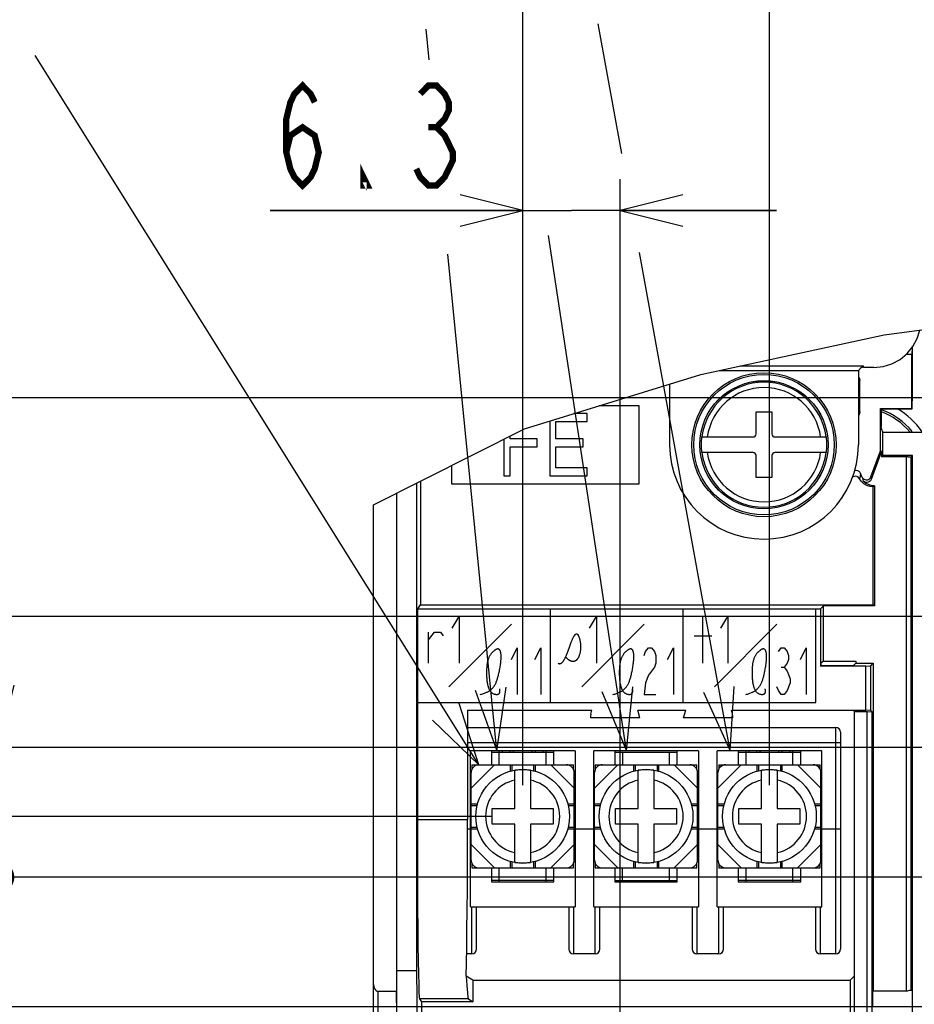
# Model space of a CAD drawing. Extents: x 31 to 410, y 32 to 287.
# Tile 24 of 41: x 232 to 260, y 160 to 191. Entities that reach past the tile are written whole.
import ezdxf

# ---------------------------------------------------------------- set-up
doc = ezdxf.new("R2010")
doc.units = 0
doc.header["$LTSCALE"] = 23.1
doc.layers.get('0').update_dxf_attribs({"linetype": 'CONTINUOUS'})
for name, color, linetype in [('ALL_AXIS', 7, 'CONTINUOUS'), ('ALL_CURVE', 7, 'CONTINUOUS'), ('ALL_DIM', 7, 'CONTINUOUS'), ('ALL_FEATURES', 7, 'CONTINUOUS'), ('ALL_NOTE', 7, 'CONTINUOUS')]:
    doc.layers.add(name, color=color, linetype=linetype)
doc.dimstyles.get("Standard").update_dxf_attribs({"dimtxt": 2.5, "dimasz": 2.5, "dimexe": 1.25, "dimexo": 0.625, "dimtad": 1, "dimcen": 2.5, "dimazin": 3, "dimtfac": 1, "dimtmove": 0, "dimatfit": 3})

# ---------------------------------------------------------------- blocks, each defined once
blk = doc.blocks.new('_OPEN')
at = {"color": 0, "linetype": 'BYBLOCK'}
for p, q in [((0, 0), (-1, 0.25)), ((-1, -0.25), (0, 0)), ((-1, 0), (0, 0))]:
    blk.add_line(p, q, dxfattribs=at)
blk = doc.blocks.new('*D27')
at = {"layer": 'ALL_DIM', "color": 2, "linetype": 'CONTINUOUS'}
for p, q in [((215.007, 179.358), (215.007, 207.014)), ((215.007, 207.014), (215.007, 175.858)), ((275.551, 179.358), (214.007, 179.358)), ((215.007, 167.358), (215.007, 175.858)), ((275.551, 172.358), (214.007, 172.358)), ((215.007, 172.358), (215.007, 167.358))]:
    blk.add_line(p, q, dxfattribs=at)
at = {"layer": 'ALL_DIM', "color": 2, "linetype": 'CONTINUOUS', "xscale": 2, "yscale": 2, "zscale": 2}
for p, rotation in [((215.007, 179.358), 270), ((215.007, 172.358), 90)]:
    blk.add_blockref('_OPEN', p, dxfattribs=dict(at, rotation=rotation))
blk = doc.blocks.new('*D28')
at = {"layer": 'ALL_DIM', "color": 2, "linetype": 'CONTINUOUS'}
for p, q in [((265.232, 172.358), (214.007, 172.358)), ((215.007, 172.358), (215.007, 166.108)), ((215.007, 159.858), (215.007, 166.108)), ((261.696, 159.858), (214.007, 159.858))]:
    blk.add_line(p, q, dxfattribs=at)
at = {"layer": 'ALL_DIM', "color": 2, "linetype": 'CONTINUOUS', "xscale": 2, "yscale": 2, "zscale": 2}
for p, rotation in [((215.007, 172.358), 90), ((215.007, 159.858), 270)]:
    blk.add_blockref('_OPEN', p, dxfattribs=dict(at, rotation=rotation))
blk = doc.blocks.new('*D32')
at = {"layer": 'ALL_DIM', "color": 2, "linetype": 'CONTINUOUS'}
for p, q in [((263.007, 161.499), (263.007, 214.358)), ((265.007, 165.454), (265.007, 214.358)), ((263.007, 213.358), (257.874, 213.358)), ((257.874, 213.358), (264.007, 213.358)), ((270.007, 213.358), (264.007, 213.358)), ((265.007, 213.358), (270.007, 213.358))]:
    blk.add_line(p, q, dxfattribs=at)
at = {"layer": 'ALL_DIM', "color": 2, "linetype": 'CONTINUOUS', "xscale": 2, "yscale": 2, "zscale": 2}
blk.add_blockref('_OPEN', (263.007, 213.358), dxfattribs=at)
at = {"layer": 'ALL_DIM', "color": 2, "linetype": 'CONTINUOUS', "xscale": 2, "yscale": 2, "zscale": 2, "rotation": 180}
blk.add_blockref('_OPEN', (265.007, 213.358), dxfattribs=at)
blk = doc.blocks.new('_DOT')
at = {"color": 0, "linetype": 'BYBLOCK'}
blk.add_line((-0.25, 0), (-1, 0), dxfattribs=at)
at = {"color": 0, "linetype": 'BYBLOCK', "const_width": 0.25}
blk.add_lwpolyline([(-0.125, 0, 1), (0.125, 0, 1)], format="xyb", close=True, dxfattribs=at)
blk = doc.blocks.new('*D35')
at = {"layer": 'ALL_DIM', "color": 2, "linetype": 'CONTINUOUS'}
for p, q in [((263.633, 164.008), (230.007, 164.008)), ((231.007, 164.008), (231.007, 164.258)), ((231.007, 164.258), (231.007, 161.933)), ((231.007, 144.84), (231.007, 161.933)), ((259.229, 159.858), (230.007, 159.858)), ((231.007, 159.858), (231.007, 144.84))]:
    blk.add_line(p, q, dxfattribs=at)
at = {"layer": 'ALL_DIM', "color": 2, "linetype": 'CONTINUOUS', "xscale": 2, "yscale": 2, "zscale": 2}
for name, p, rotation in [('_DOT', (231.007, 164.008), 270), ('_OPEN', (231.007, 159.858), 90)]:
    blk.add_blockref(name, p, dxfattribs=dict(at, rotation=rotation))
blk = doc.blocks.new('*D36')
at = {"layer": 'ALL_DIM', "color": 2, "linetype": 'CONTINUOUS'}
for p, q in [((231.007, 168.158), (231.007, 188.22)), ((231.007, 188.22), (231.007, 166.083)), ((261.657, 168.158), (230.007, 168.158)), ((231.007, 163.758), (231.007, 166.083)), ((261.229, 164.008), (230.007, 164.008)), ((231.007, 164.008), (231.007, 163.758))]:
    blk.add_line(p, q, dxfattribs=at)
at = {"layer": 'ALL_DIM', "color": 2, "linetype": 'CONTINUOUS', "xscale": 2, "yscale": 2, "zscale": 2}
for name, p, rotation in [('_OPEN', (231.007, 168.158), 270), ('_DOT', (231.007, 164.008), 90)]:
    blk.add_blockref(name, p, dxfattribs=dict(at, rotation=rotation))
blk = doc.blocks.new('*D37')
at = {"layer": 'ALL_DIM', "color": 2, "linetype": 'CONTINUOUS'}
for p, q in [((263.007, 171.935), (263.007, 200.358)), ((299.507, 167.808), (299.507, 200.358)), ((281.257, 199.358), (255.152, 199.358)), ((263.007, 199.358), (281.257, 199.358)), ((299.507, 199.358), (281.257, 199.358))]:
    blk.add_line(p, q, dxfattribs=at)
at = {"layer": 'ALL_DIM', "color": 2, "linetype": 'CONTINUOUS', "xscale": 2, "yscale": 2, "zscale": 2, "rotation": 180}
blk.add_blockref('_OPEN', (263.007, 199.358), dxfattribs=at)
at = {"layer": 'ALL_DIM', "color": 2, "linetype": 'CONTINUOUS', "xscale": 2, "yscale": 2, "zscale": 2}
blk.add_blockref('_OPEN', (299.507, 199.358), dxfattribs=at)
blk = doc.blocks.new('*D45')
at = {"layer": 'ALL_DIM', "color": 2, "linetype": 'CONTINUOUS'}
for p, q in [((223.007, 160.008), (223.007, 191.134)), ((246.782, 165.958), (222.007, 165.958)), ((223.007, 165.958), (223.007, 160.008)), ((223.007, 154.058), (223.007, 160.008)), ((249.907, 154.058), (222.007, 154.058))]:
    blk.add_line(p, q, dxfattribs=at)
at = {"layer": 'ALL_DIM', "color": 2, "linetype": 'CONTINUOUS', "xscale": 2, "yscale": 2, "zscale": 2}
for p, rotation in [((223.007, 165.958), 90), ((223.007, 154.058), 270)]:
    blk.add_blockref('_OPEN', p, dxfattribs=dict(at, rotation=rotation))
blk = doc.blocks.new('*D46')
at = {"layer": 'ALL_DIM', "color": 2, "linetype": 'CONTINUOUS'}
for p, q in [((247.782, 166.958), (247.782, 186.358)), ((250.907, 155.058), (250.907, 186.358)), ((247.782, 185.358), (239.694, 185.358)), ((239.694, 185.358), (249.344, 185.358)), ((255.907, 185.358), (249.344, 185.358)), ((250.907, 185.358), (255.907, 185.358))]:
    blk.add_line(p, q, dxfattribs=at)
at = {"layer": 'ALL_DIM', "color": 2, "linetype": 'CONTINUOUS', "xscale": 2, "yscale": 2, "zscale": 2}
blk.add_blockref('_OPEN', (247.782, 185.358), dxfattribs=at)
at = {"layer": 'ALL_DIM', "color": 2, "linetype": 'CONTINUOUS', "xscale": 2, "yscale": 2, "zscale": 2, "rotation": 180}
blk.add_blockref('_OPEN', (250.907, 185.358), dxfattribs=at)
blk = doc.blocks.new('*D47')
at = {"layer": 'ALL_DIM', "color": 2, "linetype": 'CONTINUOUS'}
for p, q in [((247.782, 166.958), (247.782, 193.358)), ((255.682, 166.958), (255.682, 193.358)), ((251.732, 192.358), (215.91, 192.358)), ((247.782, 192.358), (251.732, 192.358)), ((255.682, 192.358), (251.732, 192.358))]:
    blk.add_line(p, q, dxfattribs=at)
at = {"layer": 'ALL_DIM', "color": 2, "linetype": 'CONTINUOUS', "xscale": 2, "yscale": 2, "zscale": 2, "rotation": 180}
blk.add_blockref('_OPEN', (247.782, 192.358), dxfattribs=at)
at = {"layer": 'ALL_DIM', "color": 2, "linetype": 'CONTINUOUS', "xscale": 2, "yscale": 2, "zscale": 2}
blk.add_blockref('_OPEN', (255.682, 192.358), dxfattribs=at)
blk = doc.blocks.new('*D50')
at = {"layer": 'ALL_DIM', "color": 2, "linetype": 'CONTINUOUS'}
for p, q in [((263.007, 169.158), (263.007, 207.358)), ((276.73, 180.783), (276.73, 207.358)), ((269.868, 206.358), (250.648, 206.358)), ((263.007, 206.358), (269.868, 206.358)), ((276.73, 206.358), (269.868, 206.358))]:
    blk.add_line(p, q, dxfattribs=at)
at = {"layer": 'ALL_DIM', "color": 2, "linetype": 'CONTINUOUS', "xscale": 2, "yscale": 2, "zscale": 2, "rotation": 180}
blk.add_blockref('_OPEN', (263.007, 206.358), dxfattribs=at)
at = {"layer": 'ALL_DIM', "color": 2, "linetype": 'CONTINUOUS', "xscale": 2, "yscale": 2, "zscale": 2}
blk.add_blockref('_OPEN', (276.73, 206.358), dxfattribs=at)

msp = doc.modelspace()

# ---------------------------------------------------------------- linework, layer by layer
at = {"color": 7, "linetype": 'CONTINUOUS'}
for p, q in [((259.358, 181.372), (264.964, 182.128)), ((253.483, 180.109), (259.358, 181.372)), ((247.839, 178.371), (253.483, 180.109)), ((243.007, 175.937), (247.839, 178.371)), ((251.531, 169.108), (251.464, 169.358)), ((252.933, 169.108), (253, 169.358)), ((251.531, 169.108), (249.948, 169.108)), ((254.515, 169.108), (252.933, 169.108))]:
    msp.add_line(p, q, dxfattribs=at)
for points in [[(249.965, 169.23), (249.953, 169.169), (249.948, 169.108)], [(254.515, 169.108), (254.51, 169.169), (254.498, 169.23)]]:
    msp.add_lwpolyline(points, dxfattribs=at)
at = {"layer": 'ALL_AXIS', "color": 7, "linetype": 'CONTINUOUS'}
for centre, radius, start, end in [((258.507, 176.858), 2.25, 39.1798, 70.2755), ((258.507, 176.858), 2.5, 34.5316, 59.4702), ((247.782, 167.808), 0.375, 138.066, 147.3969), ((247.782, 167.808), 0.375, 32.6031, 41.934), ((255.682, 167.808), 0.375, 138.066, 147.3969), ((255.682, 167.808), 0.375, 32.6031, 41.934), ((251.732, 164.108), 0.375, 212.6031, 221.934), ((251.732, 164.108), 0.375, 318.066, 327.3969)]:
    msp.add_arc(centre, radius, start, end, dxfattribs=at)
at = {"layer": 'ALL_AXIS', "color": 9, "linetype": 'CONTINUOUS'}
msp.add_arc((258.507, 176.858), 2.186, 40.375, 69.5937, dxfattribs=at)
at = {"layer": 'ALL_CURVE', "color": 2, "linetype": 'CONTINUOUS'}
for p, q in [((248.671, 169.608), (248.671, 172.608)), ((252.921, 169.608), (252.921, 172.608)), ((245.521, 171.983), (245.746, 172.358)), ((245.746, 172.358), (245.746, 170.858)), ((249.921, 171.983), (250.146, 172.358)), ((250.146, 172.358), (250.146, 170.858)), ((253.552, 170.858), (253.552, 172.358)), ((254.121, 171.983), (254.346, 172.358)), ((254.346, 172.358), (254.346, 170.858)), ((244.771, 171.608), (244.959, 171.858)), ((244.771, 170.858), (244.771, 171.858)), ((244.959, 171.858), (245.146, 171.858)), ((245.146, 171.858), (245.24, 171.733)), ((247.421, 172.108), (245.421, 170.108)), ((249.671, 170.108), (251.671, 172.108)), ((253.921, 170.108), (255.921, 172.108)), ((253.271, 171.733), (253.834, 171.733)), ((247.421, 170.983), (247.609, 171.358)), ((247.609, 171.358), (247.609, 169.858)), ((248.171, 170.983), (248.359, 171.358)), ((248.359, 171.358), (248.359, 169.858)), ((251.671, 171.108), (251.718, 171.233)), ((251.718, 171.233), (251.812, 171.358)), ((251.812, 171.358), (251.905, 171.358)), ((251.905, 171.358), (251.999, 171.233)), ((251.999, 171.233), (252.046, 171.108)), ((252.421, 170.983), (252.609, 171.358)), ((252.609, 171.358), (252.609, 169.858)), ((255.968, 171.233), (256.062, 171.358)), ((256.062, 171.358), (256.155, 171.358)), ((256.155, 171.358), (256.249, 171.233)), ((256.249, 171.233), (256.296, 171.108)), ((256.671, 170.983), (256.859, 171.358)), ((256.859, 171.358), (256.859, 169.858)), ((252.046, 171.108), (252.046, 170.858)), ((256.296, 170.983), (256.249, 170.858)), ((256.296, 171.108), (256.296, 170.983)), ((251.999, 170.733), (251.812, 170.483)), ((252.046, 170.858), (251.999, 170.733)), ((256.062, 170.733), (256.155, 170.733)), ((256.249, 170.858), (256.155, 170.733)), ((256.155, 170.733), (256.249, 170.608)), ((256.249, 170.608), (256.343, 170.358)), ((251.812, 170.483), (251.718, 170.233)), ((256.343, 170.358), (256.343, 170.233)), ((251.718, 170.233), (251.671, 169.858)), ((255.968, 169.983), (255.921, 170.108)), ((256.062, 169.858), (255.968, 169.983)), ((256.249, 169.983), (256.155, 169.858)), ((256.343, 170.233), (256.249, 169.983)), ((251.671, 169.858), (252.046, 169.858)), ((256.155, 169.858), (256.062, 169.858))]:
    msp.add_line(p, q, dxfattribs=at)
for points in [[(249.276, 171.375), (249.3, 171.441), (249.312, 171.474), (249.325, 171.506), (249.334, 171.531), (249.344, 171.556), (249.354, 171.58), (249.364, 171.603), (249.374, 171.625), (249.382, 171.643), (249.39, 171.66), (249.398, 171.677), (249.406, 171.692), (249.414, 171.707), (249.422, 171.721), (249.429, 171.732), (249.435, 171.742), (249.442, 171.752), (249.449, 171.761), (249.455, 171.769), (249.462, 171.776), (249.469, 171.782), (249.474, 171.787), (249.48, 171.791), (249.486, 171.794), (249.491, 171.797), (249.497, 171.799), (249.502, 171.799), (249.508, 171.8), (249.513, 171.799), (249.519, 171.797), (249.524, 171.795), (249.529, 171.792), (249.534, 171.788), (249.539, 171.783), (249.544, 171.778), (249.549, 171.772), (249.553, 171.765), (249.558, 171.758), (249.563, 171.75), (249.568, 171.74), (249.574, 171.728), (249.579, 171.716), (249.584, 171.703), (249.589, 171.689), (249.594, 171.674), (249.598, 171.659), (249.603, 171.643), (249.607, 171.624), (249.612, 171.605), (249.616, 171.585), (249.619, 171.564), (249.623, 171.543), (249.626, 171.522), (249.628, 171.5), (249.631, 171.474), (249.632, 171.448), (249.634, 171.422), (249.634, 171.396), (249.635, 171.37), (249.634, 171.344), (249.633, 171.319), (249.631, 171.295), (249.628, 171.271), (249.625, 171.247), (249.622, 171.224), (249.618, 171.201), (249.613, 171.179), (249.607, 171.157), (249.601, 171.136), (249.595, 171.116), (249.588, 171.096)], [(246.421, 169.858), (246.451, 169.866), (246.479, 169.874), (246.506, 169.883), (246.532, 169.892), (246.557, 169.901), (246.581, 169.91), (246.603, 169.919), (246.625, 169.929), (246.646, 169.939), (246.666, 169.949), (246.685, 169.96), (246.703, 169.97), (246.721, 169.982), (246.737, 169.993), (246.756, 170.007), (246.773, 170.021), (246.79, 170.036), (246.806, 170.052), (246.821, 170.068), (246.836, 170.085), (246.852, 170.105), (246.867, 170.126), (246.881, 170.148), (246.895, 170.171), (246.908, 170.195), (246.918, 170.215), (246.928, 170.237), (246.938, 170.259), (246.947, 170.283), (246.956, 170.307), (246.965, 170.332), (246.973, 170.358), (246.981, 170.386), (246.989, 170.414), (246.997, 170.443), (247.005, 170.473), (247.013, 170.505), (247.02, 170.539), (247.028, 170.574), (247.036, 170.611), (247.043, 170.648), (247.05, 170.685), (247.057, 170.723), (247.063, 170.761), (247.068, 170.8), (247.074, 170.838), (247.078, 170.876), (247.081, 170.903), (247.084, 170.929), (247.086, 170.955), (247.088, 170.981), (247.089, 171.007), (247.09, 171.031), (247.09, 171.056), (247.09, 171.079), (247.09, 171.102), (247.089, 171.124), (247.088, 171.145), (247.086, 171.165), (247.083, 171.185), (247.08, 171.203), (247.077, 171.216), (247.074, 171.228), (247.071, 171.239), (247.067, 171.25), (247.063, 171.26), (247.058, 171.27), (247.053, 171.279), (247.048, 171.286), (247.042, 171.294), (247.036, 171.3), (247.03, 171.305), (247.023, 171.31), (247.016, 171.314), (247.008, 171.316), (247, 171.318), (246.991, 171.319), (246.982, 171.319), (246.973, 171.318), (246.962, 171.316)], [(246.962, 171.316), (246.957, 171.314), (246.952, 171.312), (246.941, 171.308), (246.931, 171.303), (246.92, 171.297), (246.908, 171.291), (246.897, 171.284), (246.883, 171.274), (246.869, 171.263), (246.855, 171.252), (246.841, 171.24), (246.823, 171.224), (246.806, 171.206), (246.79, 171.189), (246.775, 171.17), (246.761, 171.152), (246.748, 171.132), (246.735, 171.113), (246.724, 171.092), (246.713, 171.072), (246.703, 171.051), (246.694, 171.03), (246.686, 171.008), (246.678, 170.986), (246.671, 170.964), (246.664, 170.942), (246.658, 170.919), (246.653, 170.896), (246.648, 170.873), (246.644, 170.85), (246.641, 170.826), (246.637, 170.802), (246.635, 170.779), (246.632, 170.755), (246.63, 170.731), (246.629, 170.707), (246.627, 170.683), (246.627, 170.659), (246.626, 170.635), (246.625, 170.611), (246.625, 170.587), (246.625, 170.563), (246.625, 170.54), (246.626, 170.516), (246.626, 170.484), (246.627, 170.452), (246.628, 170.421), (246.63, 170.389), (246.632, 170.358), (246.634, 170.327), (246.638, 170.296), (246.642, 170.265), (246.647, 170.235), (246.652, 170.204), (246.659, 170.174), (246.667, 170.143), (246.675, 170.112), (246.68, 170.097), (246.685, 170.082), (246.69, 170.068), (246.696, 170.053), (246.702, 170.038), (246.709, 170.024), (246.716, 170.01), (246.723, 169.997), (246.731, 169.983), (246.74, 169.97), (246.749, 169.958), (246.759, 169.946), (246.77, 169.935), (246.781, 169.924), (246.793, 169.914), (246.806, 169.905), (246.819, 169.897), (246.831, 169.89), (246.844, 169.884), (246.856, 169.879), (246.87, 169.874), (246.883, 169.87), (246.897, 169.867), (246.91, 169.865), (246.923, 169.863), (246.937, 169.862), (246.95, 169.862), (246.962, 169.862), (246.974, 169.864), (246.986, 169.866)], [(248.921, 170.858), (248.93, 170.854), (248.939, 170.851), (248.947, 170.848), (248.956, 170.847), (248.964, 170.846), (248.972, 170.846), (248.98, 170.847), (248.988, 170.849), (248.996, 170.851), (249.004, 170.855), (249.012, 170.858), (249.02, 170.863), (249.027, 170.868), (249.035, 170.874), (249.042, 170.88), (249.049, 170.887), (249.057, 170.895), (249.065, 170.905), (249.074, 170.915), (249.082, 170.927), (249.091, 170.939), (249.099, 170.952), (249.107, 170.966), (249.115, 170.98), (249.124, 170.995), (249.132, 171.01), (249.139, 171.027), (249.147, 171.043), (249.155, 171.06), (249.163, 171.078), (249.171, 171.096), (249.181, 171.122), (249.192, 171.148), (249.202, 171.175), (249.213, 171.203), (249.223, 171.231), (249.234, 171.259), (249.276, 171.375)], [(250.671, 169.858), (250.701, 169.866), (250.729, 169.874), (250.756, 169.883), (250.782, 169.892), (250.807, 169.901), (250.831, 169.91), (250.853, 169.919), (250.875, 169.929), (250.896, 169.939), (250.916, 169.949), (250.935, 169.96), (250.953, 169.97), (250.971, 169.982), (250.987, 169.993), (251.006, 170.007), (251.023, 170.021), (251.04, 170.036), (251.056, 170.052), (251.071, 170.068), (251.086, 170.085), (251.102, 170.105), (251.117, 170.126), (251.131, 170.148), (251.145, 170.171), (251.158, 170.195), (251.168, 170.215), (251.178, 170.237), (251.188, 170.259), (251.197, 170.283), (251.206, 170.307), (251.215, 170.332), (251.223, 170.358), (251.231, 170.386), (251.239, 170.414), (251.247, 170.443), (251.255, 170.473), (251.263, 170.505), (251.27, 170.539), (251.278, 170.574), (251.286, 170.611), (251.293, 170.648), (251.3, 170.685), (251.307, 170.723), (251.313, 170.761), (251.318, 170.8), (251.324, 170.838), (251.328, 170.876), (251.331, 170.903), (251.334, 170.929), (251.336, 170.955), (251.338, 170.981), (251.339, 171.007), (251.34, 171.031), (251.34, 171.056), (251.34, 171.079), (251.34, 171.102), (251.339, 171.124), (251.338, 171.145), (251.336, 171.165), (251.333, 171.185), (251.33, 171.203), (251.327, 171.216), (251.324, 171.228), (251.321, 171.239), (251.317, 171.25), (251.313, 171.26), (251.308, 171.27), (251.303, 171.279), (251.298, 171.286), (251.292, 171.294), (251.286, 171.3), (251.28, 171.305), (251.273, 171.31), (251.266, 171.314), (251.258, 171.316), (251.25, 171.318), (251.241, 171.319), (251.232, 171.319), (251.223, 171.318), (251.212, 171.316)], [(251.212, 171.316), (251.207, 171.314), (251.202, 171.312), (251.191, 171.308), (251.181, 171.303), (251.17, 171.297), (251.158, 171.291), (251.147, 171.284), (251.133, 171.274), (251.119, 171.263), (251.105, 171.252), (251.091, 171.24), (251.073, 171.224), (251.056, 171.206), (251.04, 171.189), (251.025, 171.17), (251.011, 171.152), (250.998, 171.132), (250.985, 171.113), (250.974, 171.092), (250.963, 171.072), (250.953, 171.051), (250.944, 171.03), (250.936, 171.008), (250.928, 170.986), (250.921, 170.964), (250.914, 170.942), (250.908, 170.919), (250.903, 170.896), (250.898, 170.873), (250.894, 170.85), (250.891, 170.826), (250.887, 170.802), (250.885, 170.779), (250.882, 170.755), (250.88, 170.731), (250.879, 170.707), (250.877, 170.683), (250.877, 170.659), (250.876, 170.635), (250.875, 170.611), (250.875, 170.587), (250.875, 170.563), (250.875, 170.54), (250.876, 170.516), (250.876, 170.484), (250.877, 170.452), (250.878, 170.421), (250.88, 170.389), (250.882, 170.358), (250.884, 170.327), (250.888, 170.296), (250.892, 170.265), (250.897, 170.235), (250.902, 170.204), (250.909, 170.174), (250.917, 170.143), (250.925, 170.112), (250.93, 170.097), (250.935, 170.082), (250.94, 170.068), (250.946, 170.053), (250.952, 170.038), (250.959, 170.024), (250.966, 170.01), (250.973, 169.997), (250.981, 169.983), (250.99, 169.97), (250.999, 169.958), (251.009, 169.946), (251.02, 169.935), (251.031, 169.924), (251.043, 169.914), (251.056, 169.905), (251.069, 169.897), (251.081, 169.89), (251.094, 169.884), (251.106, 169.879), (251.12, 169.874), (251.133, 169.87), (251.147, 169.867), (251.16, 169.865), (251.173, 169.863), (251.187, 169.862), (251.2, 169.862), (251.212, 169.862), (251.224, 169.864), (251.236, 169.866)], [(254.921, 169.858), (254.951, 169.866), (254.979, 169.874), (255.006, 169.883), (255.032, 169.892), (255.057, 169.901), (255.081, 169.91), (255.103, 169.919), (255.125, 169.929), (255.146, 169.939), (255.166, 169.949), (255.185, 169.96), (255.203, 169.97), (255.221, 169.982), (255.237, 169.993), (255.256, 170.007), (255.273, 170.021), (255.29, 170.036), (255.306, 170.052), (255.321, 170.068), (255.336, 170.085), (255.352, 170.105), (255.367, 170.126), (255.381, 170.148), (255.395, 170.171), (255.408, 170.195), (255.418, 170.215), (255.428, 170.237), (255.438, 170.259), (255.447, 170.283), (255.456, 170.307), (255.465, 170.332), (255.473, 170.358), (255.481, 170.386), (255.489, 170.414), (255.497, 170.443), (255.505, 170.473), (255.513, 170.505), (255.52, 170.539), (255.528, 170.574), (255.536, 170.611), (255.543, 170.648), (255.55, 170.685), (255.557, 170.723), (255.563, 170.761), (255.568, 170.8), (255.574, 170.838), (255.578, 170.876), (255.581, 170.903), (255.584, 170.929), (255.586, 170.955), (255.588, 170.981), (255.589, 171.007), (255.59, 171.031), (255.59, 171.056), (255.59, 171.079), (255.59, 171.102), (255.589, 171.124), (255.588, 171.145), (255.586, 171.165), (255.583, 171.185), (255.58, 171.203), (255.577, 171.216), (255.574, 171.228), (255.571, 171.239), (255.567, 171.25), (255.563, 171.26), (255.558, 171.27), (255.553, 171.279), (255.548, 171.286), (255.542, 171.294), (255.536, 171.3), (255.53, 171.305), (255.523, 171.31), (255.516, 171.314), (255.508, 171.316), (255.5, 171.318), (255.491, 171.319), (255.482, 171.319), (255.473, 171.318), (255.462, 171.316)], [(255.462, 171.316), (255.457, 171.314), (255.452, 171.312), (255.441, 171.308), (255.431, 171.303), (255.42, 171.297), (255.408, 171.291), (255.397, 171.284), (255.383, 171.274), (255.369, 171.263), (255.355, 171.252), (255.341, 171.24), (255.323, 171.224), (255.306, 171.206), (255.29, 171.189), (255.275, 171.17), (255.261, 171.152), (255.248, 171.132), (255.235, 171.113), (255.224, 171.092), (255.213, 171.072), (255.203, 171.051), (255.194, 171.03), (255.186, 171.008), (255.178, 170.986), (255.171, 170.964), (255.164, 170.942), (255.158, 170.919), (255.153, 170.896), (255.148, 170.873), (255.144, 170.85), (255.141, 170.826), (255.137, 170.802), (255.135, 170.779), (255.132, 170.755), (255.13, 170.731), (255.129, 170.707), (255.127, 170.683), (255.127, 170.659), (255.126, 170.635), (255.125, 170.611), (255.125, 170.587), (255.125, 170.563), (255.125, 170.54), (255.126, 170.516), (255.126, 170.484), (255.127, 170.452), (255.128, 170.421), (255.13, 170.389), (255.132, 170.358), (255.134, 170.327), (255.138, 170.296), (255.142, 170.265), (255.147, 170.235), (255.152, 170.204), (255.159, 170.174), (255.167, 170.143), (255.175, 170.112), (255.18, 170.097), (255.185, 170.082), (255.19, 170.068), (255.196, 170.053), (255.202, 170.038), (255.209, 170.024), (255.216, 170.01), (255.223, 169.997), (255.231, 169.983), (255.24, 169.97), (255.249, 169.958), (255.259, 169.946), (255.27, 169.935), (255.281, 169.924), (255.293, 169.914), (255.306, 169.905), (255.319, 169.897), (255.331, 169.89), (255.344, 169.884), (255.356, 169.879), (255.37, 169.874), (255.383, 169.87), (255.397, 169.867), (255.41, 169.865), (255.423, 169.863), (255.437, 169.862), (255.45, 169.862), (255.462, 169.862), (255.474, 169.864), (255.486, 169.866)], [(249.588, 171.096), (249.584, 171.086), (249.58, 171.076), (249.576, 171.067), (249.571, 171.057), (249.567, 171.048), (249.562, 171.039), (249.557, 171.031), (249.552, 171.022), (249.547, 171.014), (249.542, 171.006), (249.536, 170.999), (249.531, 170.991), (249.525, 170.984), (249.52, 170.978), (249.514, 170.972), (249.509, 170.966), (249.503, 170.961), (249.497, 170.955), (249.491, 170.951), (249.485, 170.946), (249.479, 170.942), (249.473, 170.938), (249.466, 170.934), (249.46, 170.931), (249.453, 170.927), (249.446, 170.925), (249.44, 170.922), (249.433, 170.92), (249.426, 170.919), (249.419, 170.917), (249.413, 170.916), (249.405, 170.915), (249.398, 170.915), (249.391, 170.915), (249.384, 170.915), (249.377, 170.916), (249.369, 170.916), (249.362, 170.918), (249.354, 170.919), (249.347, 170.921), (249.34, 170.923), (249.333, 170.925), (249.325, 170.928), (249.318, 170.931), (249.311, 170.934), (249.303, 170.938), (249.296, 170.942), (249.289, 170.946), (249.281, 170.95), (249.273, 170.955), (249.266, 170.96), (249.258, 170.966), (249.25, 170.971), (249.243, 170.977), (249.235, 170.984), (249.227, 170.99), (249.219, 170.998), (249.211, 171.005), (249.203, 171.013), (249.195, 171.021), (249.187, 171.029), (249.179, 171.038), (249.171, 171.047), (249.163, 171.056), (249.155, 171.066)], [(246.986, 169.866), (246.989, 169.867), (246.993, 169.869), (246.997, 169.87), (247, 169.871), (247.003, 169.873), (247.006, 169.874), (247.009, 169.876), (247.013, 169.877), (247.015, 169.879), (247.018, 169.881), (247.021, 169.883), (247.024, 169.885), (247.026, 169.888), (247.029, 169.89), (247.031, 169.892), (247.033, 169.895), (247.035, 169.897), (247.037, 169.9), (247.039, 169.902), (247.04, 169.905), (247.042, 169.908), (247.044, 169.911), (247.045, 169.914), (247.046, 169.918), (247.048, 169.921), (247.049, 169.924), (247.05, 169.928), (247.051, 169.931), (247.052, 169.935), (247.052, 169.938), (247.053, 169.942), (247.054, 169.946), (247.054, 169.95), (247.055, 169.954), (247.055, 169.958), (247.055, 169.962), (247.055, 169.966), (247.055, 169.971), (247.055, 169.975), (247.055, 169.98), (247.055, 169.984), (247.055, 169.989), (247.054, 169.993), (247.054, 169.998), (247.053, 170.003), (247.053, 170.008), (247.052, 170.013), (247.051, 170.018), (247.05, 170.024), (247.049, 170.029), (247.048, 170.034), (247.047, 170.04), (247.046, 170.046)], [(251.236, 169.866), (251.239, 169.867), (251.243, 169.869), (251.247, 169.87), (251.25, 169.871), (251.253, 169.873), (251.256, 169.874), (251.259, 169.876), (251.263, 169.877), (251.265, 169.879), (251.268, 169.881), (251.271, 169.883), (251.274, 169.885), (251.276, 169.888), (251.279, 169.89), (251.281, 169.892), (251.283, 169.895), (251.285, 169.897), (251.287, 169.9), (251.289, 169.902), (251.29, 169.905), (251.292, 169.908), (251.294, 169.911), (251.295, 169.914), (251.296, 169.918), (251.298, 169.921), (251.299, 169.924), (251.3, 169.928), (251.301, 169.931), (251.302, 169.935), (251.302, 169.938), (251.303, 169.942), (251.304, 169.946), (251.304, 169.95), (251.305, 169.954), (251.305, 169.958), (251.305, 169.962), (251.305, 169.966), (251.305, 169.971), (251.305, 169.975), (251.305, 169.98), (251.305, 169.984), (251.305, 169.989), (251.304, 169.993), (251.304, 169.998), (251.303, 170.003), (251.303, 170.008), (251.302, 170.013), (251.301, 170.018), (251.3, 170.024), (251.299, 170.029), (251.298, 170.034), (251.297, 170.04), (251.296, 170.046)], [(255.486, 169.866), (255.489, 169.867), (255.493, 169.869), (255.497, 169.87), (255.5, 169.871), (255.503, 169.873), (255.506, 169.874), (255.509, 169.876), (255.513, 169.877), (255.515, 169.879), (255.518, 169.881), (255.521, 169.883), (255.524, 169.885), (255.526, 169.888), (255.529, 169.89), (255.531, 169.892), (255.533, 169.895), (255.535, 169.897), (255.537, 169.9), (255.539, 169.902), (255.54, 169.905), (255.542, 169.908), (255.544, 169.911), (255.545, 169.914), (255.546, 169.918), (255.548, 169.921), (255.549, 169.924), (255.55, 169.928), (255.551, 169.931), (255.552, 169.935), (255.552, 169.938), (255.553, 169.942), (255.554, 169.946), (255.554, 169.95), (255.555, 169.954), (255.555, 169.958), (255.555, 169.962), (255.555, 169.966), (255.555, 169.971), (255.555, 169.975), (255.555, 169.98), (255.555, 169.984), (255.555, 169.989), (255.554, 169.993), (255.554, 169.998), (255.553, 170.003), (255.553, 170.008), (255.552, 170.013), (255.551, 170.018), (255.55, 170.024), (255.549, 170.029), (255.548, 170.034), (255.547, 170.04), (255.546, 170.046)]]:
    msp.add_lwpolyline(points, dxfattribs=at)
at = {"layer": 'ALL_DIM', "color": 2, "linetype": 'CONTINUOUS', "const_width": 0.2}
for points in [[(240.214, 187.224), (240.344, 187.758), (240.734, 188.024), (241.124, 187.758), (241.254, 187.224), (241.124, 186.691), (240.994, 186.424), (240.734, 186.158), (240.474, 186.424), (240.344, 186.691), (240.214, 187.224), (240.214, 188.291), (240.344, 188.824), (240.474, 189.091), (240.734, 189.358), (240.994, 189.091), (241.124, 188.824)], [(244.504, 189.091), (244.764, 189.358), (245.024, 189.358), (245.284, 189.091), (245.414, 188.824), (245.414, 188.558), (245.284, 188.291), (245.024, 188.024), (245.284, 187.758), (245.414, 187.491), (245.544, 187.224), (245.544, 186.958), (245.414, 186.691), (245.284, 186.424), (245.024, 186.158), (244.764, 186.158), (244.504, 186.424), (244.374, 186.691)], [(244.764, 188.024), (245.024, 188.024)], [(242.814, 186.158), (242.684, 186.158), (242.684, 186.424), (242.814, 186.158)]]:
    msp.add_lwpolyline(points, dxfattribs=at)
at = {"layer": 'ALL_FEATURES', "color": 7, "linetype": 'CONTINUOUS'}
for p, q in [((260.068, 180.758), (260.239, 180.758)), ((260.246, 180.958), (260.239, 180.758)), ((260.239, 179.016), (260.239, 180.758)), ((260.257, 179.508), (260.257, 180.968)), ((254.74, 180.379), (258.689, 180.379)), ((258.623, 180.33), (258.668, 180.358)), ((258.689, 180.379), (258.668, 180.358)), ((258.689, 180.336), (258.668, 180.358)), ((258.689, 180.336), (258.689, 180.379)), ((254.07, 180.235), (258.528, 180.235)), ((258.623, 180.33), (258.528, 180.235)), ((258.528, 180.235), (258.528, 177.858)), ((259.029, 180.336), (258.689, 180.336)), ((252.485, 179.802), (252.485, 177.858)), ((258.576, 178.902), (258.576, 179.928)), ((260.248, 179.008), (260.257, 179.508)), ((251.507, 179.108), (250.23, 179.108)), ((251.507, 176.608), (251.507, 179.108)), ((249.848, 178.858), (249.418, 178.858)), ((249.848, 178.602), (249.848, 178.858)), ((255.257, 178.208), (255.257, 178.908)), ((255.257, 178.908), (255.757, 178.908)), ((255.757, 178.908), (255.757, 178.208)), ((259.239, 177.66), (259.239, 179.016)), ((259.239, 179.016), (259.248, 179.008)), ((259.239, 179.016), (260.239, 179.016)), ((259.248, 178.441), (259.248, 179.008)), ((259.248, 179.008), (260.248, 179.008)), ((259.265, 178.441), (259.265, 179.008)), ((260.239, 179.016), (260.248, 179.008)), ((248.648, 178.621), (248.648, 176.858)), ((248.848, 178.049), (248.848, 178.602)), ((248.848, 178.602), (249.848, 178.602)), ((259.248, 178.441), (259.265, 178.441)), ((259.309, 178.258), (259.25, 178.436)), ((259.257, 178.415), (259.264, 178.436)), ((259.309, 177.508), (259.309, 178.258)), ((259.309, 178.258), (261.007, 178.258)), ((247.182, 178.04), (247.182, 176.858)), ((247.382, 178.049), (247.382, 178.141)), ((248.248, 178.049), (247.382, 178.049)), ((248.248, 177.794), (248.248, 178.049)), ((249.715, 178.049), (248.848, 178.049)), ((249.715, 177.794), (249.715, 178.049)), ((253.508, 178.108), (255.157, 178.108)), ((255.857, 178.108), (257.505, 178.108)), ((247.382, 176.858), (247.382, 177.794)), ((247.382, 177.794), (248.248, 177.794)), ((248.848, 177.113), (248.848, 177.794)), ((248.848, 177.794), (249.715, 177.794)), ((255.157, 177.608), (253.508, 177.608)), ((257.505, 177.608), (255.857, 177.608)), ((258.927, 176.828), (259.239, 177.66)), ((259.274, 177.654), (258.933, 176.744)), ((259.274, 177.654), (259.239, 177.66)), ((259.274, 177.654), (259.274, 177.473)), ((255.257, 176.808), (255.257, 177.508)), ((255.757, 177.508), (255.757, 176.808)), ((259.309, 177.508), (259.274, 177.473)), ((260.12, 177.473), (259.274, 177.473)), ((260.257, 177.508), (259.309, 177.508)), ((260.257, 177.508), (260.224, 177.475)), ((260.257, 157.305), (260.257, 177.508)), ((245.507, 177.196), (245.507, 176.608)), ((249.848, 177.113), (248.848, 177.113)), ((249.848, 176.858), (249.848, 177.113)), ((244.396, 161.022), (244.396, 176.637)), ((244.507, 176.692), (244.507, 172.73)), ((245.507, 176.608), (251.507, 176.608)), ((247.182, 176.858), (247.382, 176.858)), ((248.648, 176.858), (249.848, 176.858)), ((255.757, 176.808), (255.257, 176.808)), ((243.744, 176.308), (243.744, 160.358)), ((243.757, 134.858), (243.757, 176.314)), ((259.042, 176.543), (259.007, 176.508)), ((259.007, 172.73), (259.007, 176.508)), ((259.042, 176.543), (259.042, 172.695)), ((243.007, 134.858), (243.007, 175.937)), ((244.421, 172.608), (244.507, 172.73)), ((244.421, 165.858), (244.421, 172.608)), ((244.421, 172.608), (257.319, 172.608)), ((244.507, 172.73), (259.007, 172.73)), ((257.171, 169.608), (257.171, 172.608)), ((257.319, 172.608), (257.407, 172.695)), ((257.319, 172.608), (257.319, 170.77)), ((257.407, 170.932), (257.407, 172.695)), ((259.042, 172.695), (257.407, 172.695)), ((259.042, 172.695), (259.007, 172.73)), ((257.407, 170.932), (257.332, 170.858)), ((257.407, 170.932), (258.45, 170.932)), ((258.45, 170.932), (258.45, 170.858)), ((257.319, 170.77), (257.332, 170.783)), ((258.769, 170.77), (257.319, 170.77)), ((257.332, 170.858), (257.332, 170.783)), ((257.332, 170.783), (258.376, 170.783)), ((258.45, 170.858), (258.376, 170.783)), ((258.45, 170.858), (259.007, 170.858)), ((258.769, 170.77), (258.928, 170.779)), ((258.769, 169.358), (258.769, 170.77)), ((258.928, 170.779), (259.007, 170.858)), ((258.928, 169.349), (258.928, 170.779)), ((259.007, 170.858), (259.007, 160.375)), ((244.421, 169.608), (257.171, 169.608)), ((246.02, 169.358), (246.02, 165.858)), ((246.02, 169.358), (250, 169.358)), ((249.965, 169.23), (250, 169.358)), ((251.464, 169.358), (253, 169.358)), ((254.498, 169.23), (254.464, 169.358)), ((254.464, 169.358), (258.769, 169.358)), ((258.363, 169.358), (258.407, 169.314)), ((258.407, 157.713), (258.407, 169.314)), ((258.407, 169.314), (258.813, 169.314)), ((258.928, 169.349), (258.769, 169.358)), ((258.813, 157.713), (258.813, 169.314)), ((258.813, 169.314), (258.972, 169.305)), ((258.928, 169.349), (258.972, 169.305)), ((258.972, 156.847), (258.972, 169.305)), ((246.02, 168.808), (257.807, 168.808)), ((257.957, 168.658), (257.957, 161.708)), ((246.107, 163.058), (246.107, 168.058)), ((249.457, 168.058), (246.107, 168.058)), ((246.782, 168.058), (246.782, 167.608)), ((247.032, 167.608), (247.032, 168.058)), ((247.132, 168.008), (247.132, 168.058)), ((247.382, 168.008), (247.382, 168.058)), ((248.182, 168.058), (248.182, 168.008)), ((248.432, 168.058), (248.432, 168.008)), ((248.532, 167.608), (248.532, 168.058)), ((248.782, 167.608), (248.782, 168.058)), ((249.457, 168.058), (249.457, 163.058)), ((250.057, 163.058), (250.057, 168.058)), ((253.407, 168.058), (250.057, 168.058)), ((250.732, 168.058), (250.732, 167.608)), ((252.732, 167.608), (252.732, 168.058)), ((253.407, 168.058), (253.407, 163.058)), ((254.007, 163.058), (254.007, 168.058)), ((257.357, 168.058), (254.007, 168.058)), ((254.682, 168.058), (254.682, 167.608)), ((254.932, 167.608), (254.932, 168.058)), ((255.032, 168.008), (255.032, 168.058)), ((255.282, 168.008), (255.282, 168.058)), ((256.082, 168.058), (256.082, 168.008)), ((256.332, 168.058), (256.332, 168.008)), ((256.432, 167.608), (256.432, 168.058)), ((256.682, 167.608), (256.682, 168.058)), ((257.357, 163.058), (257.357, 168.058)), ((246.782, 168.008), (248.782, 168.008)), ((250.732, 168.008), (252.732, 168.008)), ((250.982, 168.008), (250.982, 167.608)), ((252.482, 167.608), (252.482, 168.008)), ((254.682, 168.008), (256.682, 168.008)), ((246.132, 166.861), (246.878, 167.608)), ((246.157, 167.608), (246.157, 167.466)), ((246.157, 167.608), (249.407, 167.608)), ((247.382, 167.608), (247.382, 167.401)), ((247.432, 167.608), (247.432, 167.412)), ((247.532, 166.208), (247.532, 167.432)), ((248.032, 167.432), (248.032, 166.208)), ((248.132, 167.608), (248.132, 167.412)), ((248.182, 167.608), (248.182, 167.401)), ((249.432, 166.861), (248.685, 167.608)), ((249.407, 167.466), (249.407, 167.608)), ((250.082, 166.861), (250.828, 167.608)), ((250.107, 167.608), (250.107, 167.466)), ((250.107, 167.608), (253.357, 167.608)), ((251.332, 167.608), (251.332, 167.401)), ((251.382, 167.608), (251.382, 167.412)), ((251.482, 166.208), (251.482, 167.432)), ((251.982, 167.432), (251.982, 166.208)), ((252.082, 167.608), (252.082, 167.412)), ((252.132, 167.608), (252.132, 167.401)), ((253.382, 166.861), (252.635, 167.608)), ((253.357, 167.466), (253.357, 167.608)), ((254.032, 166.861), (254.778, 167.608)), ((254.057, 167.608), (254.057, 167.466)), ((254.057, 167.608), (257.307, 167.608)), ((255.282, 167.608), (255.282, 167.401)), ((255.332, 167.608), (255.332, 167.412)), ((255.432, 166.208), (255.432, 167.432)), ((255.932, 167.432), (255.932, 166.208)), ((256.032, 167.608), (256.032, 167.412)), ((256.082, 167.608), (256.082, 167.401)), ((257.332, 166.861), (256.585, 167.608)), ((257.307, 167.466), (257.307, 167.608)), ((246.132, 164.558), (246.132, 167.358)), ((249.432, 164.558), (249.432, 167.358)), ((250.082, 164.558), (250.082, 167.358)), ((253.382, 164.558), (253.382, 167.358)), ((254.032, 164.558), (254.032, 167.358)), ((257.332, 164.558), (257.332, 167.358)), ((246.132, 166.358), (246.34, 166.358)), ((246.132, 166.308), (246.324, 166.308)), ((246.807, 165.708), (246.807, 166.208)), ((246.807, 166.208), (247.532, 166.208)), ((248.032, 166.208), (248.757, 166.208)), ((248.757, 166.208), (248.757, 165.708)), ((249.224, 166.358), (249.432, 166.358)), ((249.239, 166.308), (249.432, 166.308)), ((250.082, 166.358), (250.29, 166.358)), ((250.082, 166.308), (250.274, 166.308)), ((250.757, 165.708), (250.757, 166.208)), ((250.757, 166.208), (251.482, 166.208)), ((251.982, 166.208), (252.707, 166.208)), ((252.707, 166.208), (252.707, 165.708)), ((253.174, 166.358), (253.382, 166.358)), ((253.189, 166.308), (253.382, 166.308)), ((254.032, 166.358), (254.24, 166.358)), ((254.032, 166.308), (254.224, 166.308)), ((254.707, 165.708), (254.707, 166.208)), ((254.707, 166.208), (255.432, 166.208)), ((255.932, 166.208), (256.657, 166.208)), ((256.657, 166.208), (256.657, 165.708)), ((257.124, 166.358), (257.332, 166.358)), ((257.139, 166.308), (257.332, 166.308)), ((246.132, 165.608), (246.324, 165.608)), ((246.132, 165.558), (246.34, 165.558)), ((247.532, 165.708), (246.807, 165.708)), ((247.532, 164.483), (247.532, 165.708)), ((248.032, 165.708), (248.032, 164.483)), ((248.757, 165.708), (248.032, 165.708)), ((249.224, 165.558), (249.432, 165.558)), ((249.239, 165.608), (249.432, 165.608)), ((250.082, 165.608), (250.274, 165.608)), ((250.082, 165.558), (250.29, 165.558)), ((251.482, 165.708), (250.757, 165.708)), ((251.482, 164.483), (251.482, 165.708)), ((251.982, 165.708), (251.982, 164.483)), ((252.707, 165.708), (251.982, 165.708)), ((253.174, 165.558), (253.382, 165.558)), ((253.189, 165.608), (253.382, 165.608)), ((254.032, 165.608), (254.224, 165.608)), ((254.032, 165.558), (254.24, 165.558)), ((255.432, 165.708), (254.707, 165.708)), ((255.432, 164.483), (255.432, 165.708)), ((255.932, 165.708), (255.932, 164.483)), ((256.657, 165.708), (255.932, 165.708)), ((257.124, 165.558), (257.332, 165.558)), ((257.139, 165.608), (257.332, 165.608)), ((246.132, 165.054), (246.878, 164.308)), ((249.432, 165.054), (248.685, 164.308)), ((250.082, 165.054), (250.828, 164.308)), ((253.382, 165.054), (252.635, 164.308)), ((254.032, 165.054), (254.778, 164.308)), ((257.332, 165.054), (256.585, 164.308)), ((246.157, 164.449), (246.157, 164.308)), ((246.157, 164.308), (249.407, 164.308)), ((246.782, 164.308), (246.782, 163.858)), ((247.032, 163.858), (247.032, 164.308)), ((247.382, 164.515), (247.382, 164.308)), ((247.432, 164.503), (247.432, 164.308)), ((248.132, 164.503), (248.132, 164.308)), ((248.182, 164.515), (248.182, 164.308)), ((248.532, 163.858), (248.532, 164.308)), ((248.782, 163.858), (248.782, 164.308)), ((249.407, 164.308), (249.407, 164.449)), ((250.107, 164.449), (250.107, 164.308)), ((250.107, 164.308), (253.357, 164.308)), ((250.732, 164.308), (250.732, 163.858)), ((250.982, 163.858), (250.982, 164.308)), ((251.332, 164.515), (251.332, 164.308)), ((251.382, 164.503), (251.382, 164.308)), ((252.082, 164.503), (252.082, 164.308)), ((252.132, 164.515), (252.132, 164.308)), ((252.482, 163.858), (252.482, 164.308)), ((252.732, 163.858), (252.732, 164.308)), ((253.357, 164.308), (253.357, 164.449)), ((254.057, 164.449), (254.057, 164.308)), ((254.057, 164.308), (257.307, 164.308)), ((254.682, 164.308), (254.682, 163.858)), ((254.932, 163.858), (254.932, 164.308)), ((255.282, 164.515), (255.282, 164.308)), ((255.332, 164.503), (255.332, 164.308)), ((256.032, 164.503), (256.032, 164.308)), ((256.082, 164.515), (256.082, 164.308)), ((256.432, 163.858), (256.432, 164.308)), ((256.682, 163.858), (256.682, 164.308)), ((257.307, 164.308), (257.307, 164.449)), ((248.782, 163.908), (246.782, 163.908)), ((246.782, 163.858), (248.782, 163.858)), ((250.732, 163.908), (252.732, 163.908)), ((250.732, 163.858), (252.732, 163.858)), ((251.082, 163.858), (251.082, 163.908)), ((251.332, 163.858), (251.332, 163.908)), ((252.132, 163.908), (252.132, 163.858)), ((252.382, 163.908), (252.382, 163.858)), ((256.682, 163.908), (254.682, 163.908)), ((254.682, 163.858), (256.682, 163.858)), ((246.107, 163.058), (249.457, 163.058)), ((246.307, 161.708), (246.307, 163.058)), ((249.257, 163.058), (249.257, 161.708)), ((250.057, 163.058), (253.407, 163.058)), ((250.257, 161.708), (250.257, 163.058)), ((253.207, 163.058), (253.207, 161.708)), ((254.007, 163.058), (257.357, 163.058)), ((254.207, 161.708), (254.207, 163.058)), ((257.157, 163.058), (257.157, 161.708)), ((246.157, 161.558), (245.986, 161.558)), ((250.107, 161.558), (249.407, 161.558)), ((254.057, 161.558), (253.357, 161.558)), ((257.807, 161.558), (257.307, 161.558)), ((243.757, 161.022), (244.396, 161.022)), ((244.527, 150.272), (244.396, 161.022)), ((245.977, 160.844), (245.968, 160.844)), ((246.181, 160.708), (245.977, 160.844)), ((258.407, 160.852), (258.263, 160.708)), ((246.181, 160.708), (246.181, 160.02)), ((246.181, 160.708), (258.263, 160.708)), ((258.263, 160.708), (258.263, 157.212)), ((243.157, 160.358), (243.744, 160.358)), ((243.757, 159.608), (243.744, 160.358)), ((259.007, 160.375), (258.989, 160.358)), ((258.989, 159.858), (258.989, 160.358)), ((259.007, 160.375), (260.12, 160.375)), ((260.257, 160.41), (260.224, 160.378)), ((244.552, 160.02), (244.49, 160.109)), ((244.552, 152.042), (244.552, 160.02)), ((246.181, 160.02), (244.552, 160.02)), ((246.048, 160.109), (246.181, 160.02))]:
    msp.add_line(p, q, dxfattribs=at)
at = {"layer": 'ALL_FEATURES', "color": 9, "linetype": 'CONTINUOUS'}
for p, q in [((258.528, 179.88), (258.576, 179.928)), ((253.455, 177.858), (253.454, 177.858)), ((257.558, 177.858), (257.559, 177.858)), ((260.074, 160.375), (260.074, 177.473)), ((260.224, 160.378), (260.224, 177.475)), ((258.597, 176.935), (258.584, 176.863)), ((257.807, 161.558), (257.807, 168.808)), ((257.957, 168.308), (246.02, 168.308)), ((244.421, 165.858), (246.02, 165.858)), ((246.019, 165.558), (246.107, 165.558)), ((249.457, 165.558), (250.057, 165.558)), ((253.407, 165.558), (254.007, 165.558)), ((257.357, 165.558), (257.957, 165.558)), ((246.157, 161.558), (246.157, 163.058)), ((249.407, 163.058), (249.407, 161.558)), ((250.107, 161.558), (250.107, 163.058)), ((253.357, 163.058), (253.357, 161.558)), ((254.057, 161.558), (254.057, 163.058)), ((257.307, 163.058), (257.307, 161.558)), ((243.157, 158.022), (243.157, 160.358)), ((246.048, 160.109), (244.49, 160.109))]:
    msp.add_line(p, q, dxfattribs=at)
at = {"layer": 'ALL_FEATURES', "color": 7, "linetype": 'CONTINUOUS'}
for points in [[(259.029, 180.336), (259.321, 180.365), (259.603, 180.45), (259.862, 180.589), (260.089, 180.775), (260.276, 181.002), (260.414, 181.262), (260.494, 181.525)], [(258.528, 180.035), (258.548, 180.016), (258.569, 179.974), (258.576, 179.928)], [(258.576, 178.902), (258.569, 178.857), (258.549, 178.815), (258.528, 178.794)], [(260.12, 177.473), (260.162, 177.473), (260.195, 177.474), (260.216, 177.475), (260.224, 177.475)], [(258.402, 177.032), (258.408, 177.035), (258.455, 177.042), (258.501, 177.034), (258.543, 177.012), (258.577, 176.977), (258.597, 176.935)], [(258.663, 176.797), (258.625, 176.863), (258.597, 176.935)], [(258.567, 176.769), (258.538, 176.807), (258.497, 176.835), (258.45, 176.847), (258.401, 176.844), (258.356, 176.825), (258.34, 176.811)], [(259.007, 176.508), (258.9, 176.519), (258.798, 176.553), (258.706, 176.608), (258.628, 176.681), (258.567, 176.769)], [(258.663, 176.797), (258.695, 176.762), (258.736, 176.74), (258.782, 176.731), (258.828, 176.737), (258.87, 176.756), (258.904, 176.788), (258.927, 176.828)], [(258.933, 176.744), (258.912, 176.707), (258.882, 176.676), (258.845, 176.656), (258.803, 176.647), (258.76, 176.65), (258.72, 176.665), (258.686, 176.691)], [(259.042, 176.543), (258.943, 176.552), (258.849, 176.581), (258.762, 176.628), (258.686, 176.691)], [(244.49, 160.109), (244.481, 160.17), (244.472, 160.326), (244.464, 160.575), (244.456, 160.912), (244.448, 161.332), (244.441, 161.828), (244.435, 162.391), (244.43, 163.012), (244.426, 163.681), (244.423, 164.386), (244.422, 165.116), (244.421, 165.858)], [(245.968, 160.844), (245.98, 161.26), (245.99, 161.755), (245.998, 162.323), (246.006, 162.953), (246.012, 163.634), (246.016, 164.353), (246.019, 165.099), (246.02, 165.858)], [(245.977, 160.844), (245.993, 160.536), (246.011, 160.308), (246.029, 160.165), (246.048, 160.109)], [(243.007, 160.57), (243.013, 160.508), (243.03, 160.455), (243.056, 160.413), (243.087, 160.382), (243.121, 160.364), (243.157, 160.358)], [(260.224, 160.378), (260.216, 160.377), (260.195, 160.376), (260.162, 160.376), (260.12, 160.375)]]:
    msp.add_lwpolyline(points, dxfattribs=at)
at = {"layer": 'ALL_FEATURES', "color": 9, "linetype": 'CONTINUOUS'}
for points in [[(258.528, 179.113), (258.54, 179.066), (258.576, 178.902)], [(258.584, 176.863), (258.571, 176.791), (258.567, 176.769)], [(258.663, 176.797), (258.674, 176.739), (258.686, 176.691)], [(258.927, 176.828), (258.93, 176.783), (258.933, 176.744)]]:
    msp.add_lwpolyline(points, dxfattribs=at)
at = {"layer": 'ALL_FEATURES', "color": 7, "linetype": 'CONTINUOUS'}
for centre, radius in [((255.507, 177.858), 2.307), ((255.507, 177.858), 2.25), ((255.507, 177.858), 2.052), ((247.782, 165.958), 1.5), ((251.732, 165.958), 1.5), ((255.682, 165.958), 1.5)]:
    msp.add_circle(centre, radius, dxfattribs=at)
at = {"layer": 'ALL_FEATURES', "color": 9, "linetype": 'CONTINUOUS'}
msp.add_circle((255.507, 177.858), 2.051, dxfattribs=at)
for centre, radius, start, end in [((255.507, 177.858), 2.002, 7.1749, 172.8251), ((255.507, 177.858), 1.831, 7.8464, 172.1536), ((255.507, 177.858), 2.002, 187.1749, 352.8251), ((255.507, 177.858), 1.831, 187.8464, 352.1536), ((247.782, 165.958), 1.187, 102.1618, 257.8382), ((247.782, 165.958), 1.187, 282.1618, 77.8382), ((251.732, 165.958), 1.187, 102.1618, 257.8382), ((251.732, 165.958), 1.187, 282.1618, 77.8382), ((255.682, 165.958), 1.187, 102.1618, 257.8382), ((255.682, 165.958), 1.187, 282.1618, 77.8382)]:
    msp.add_arc(centre, radius, start, end, dxfattribs=at)
at = {"layer": 'ALL_FEATURES', "color": 7, "linetype": 'CONTINUOUS'}
for centre, radius, start, end in [((255.157, 178.208), 0.1, 270, 360), ((255.857, 178.208), 0.1, 180, 270), ((255.507, 177.858), 3.022, 180, 360), ((255.507, 177.858), 2.014, 172.8686, 187.1314), ((255.507, 177.858), 2.014, 352.8686, 7.1314), ((255.157, 177.508), 0.1, 0, 90), ((255.857, 177.508), 0.1, 90, 180), ((257.807, 168.658), 0.15, 0.0008, 90), ((246.382, 167.358), 0.25, 90, 180), ((247.782, 165.958), 1.495, 80.3752, 99.6248), ((249.182, 167.358), 0.25, 0, 90), ((250.332, 167.358), 0.25, 90, 180), ((251.732, 165.958), 1.495, 80.3752, 99.6248), ((253.132, 167.358), 0.25, 0, 90), ((254.282, 167.358), 0.25, 90, 180), ((255.682, 165.958), 1.495, 80.3752, 99.6248), ((257.082, 167.358), 0.25, 0, 90), ((246.382, 164.558), 0.25, 180, 270), ((247.782, 165.958), 1.495, 260.3752, 279.6248), ((249.182, 164.558), 0.25, 270, 360), ((250.332, 164.558), 0.25, 180, 270), ((251.732, 165.958), 1.495, 260.3752, 279.6248), ((253.132, 164.558), 0.25, 270, 360), ((254.282, 164.558), 0.25, 180, 270), ((255.682, 165.958), 1.495, 260.3752, 279.6248), ((257.082, 164.558), 0.25, 270, 360), ((246.157, 161.708), 0.15, 270, 360), ((249.407, 161.708), 0.15, 180, 270), ((250.107, 161.708), 0.15, 270, 360), ((253.357, 161.708), 0.15, 180, 270), ((254.057, 161.708), 0.15, 270, 360), ((257.307, 161.708), 0.15, 180, 270), ((257.807, 161.708), 0.15, 270, 360)]:
    msp.add_arc(centre, radius, start, end, dxfattribs=at)
at = {"layer": 'ALL_NOTE', "color": 2, "linetype": 'CONTINUOUS'}
for p, q in [((244.684, 191.168), (244.78, 190.184)), ((250.187, 191.331), (250.942, 187.183)), ((246.382, 167.608), (232.177, 190.317)), ((251.108, 168.058), (248.612, 184.555)), ((246.95, 168.058), (245.391, 183.956)), ((254.423, 168.058), (251.518, 184.017))]:
    msp.add_line(p, q, dxfattribs=at)
for points in [[(246.257, 169.999), (246.95, 168.058), (247.252, 170.097)], [(250.314, 169.96), (251.108, 168.058), (251.303, 170.11)], [(253.573, 169.936), (254.423, 168.058), (254.557, 170.115)], [(244.897, 169.038), (246.382, 167.608), (245.745, 169.568)]]:
    msp.add_lwpolyline(points, dxfattribs=at)

# ---------------------------------------------------------------- dimensions: what is measured, and where the dimension line sits
at = {"layer": 'ALL_DIM', "color": 2, "linetype": 'CONTINUOUS'}
for base, p1, p2, picture, middle in [((265.007, 213.358), (263.007, 161.499), (265.007, 165.454), '*D32', (257.874, 214.158)), ((276.73, 206.358), (263.007, 169.158), (276.73, 180.783), '*D50', (250.648, 207.158)), ((299.507, 199.358), (263.007, 171.935), (299.507, 167.808), '*D37', (255.152, 200.158)), ((250.906613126, 185.357670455), (247.781613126, 166.957670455), (250.906613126, 155.057670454), '*D46', (239.693570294, 186.157670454))]:
    dim = msp.add_linear_dim(base=base, p1=p1, p2=p2, dimstyle='Standard', dxfattribs=at)
    dim.commit()
    dim.dimension.update_dxf_attribs({"geometry": picture, "text_midpoint": middle, "dimtype": 128})
for base, p1, p2, angle, picture, middle in [((215.007, 179.358), (275.551, 172.358), (275.551, 179.358), 90, '*D27', (214.207, 182.246)), ((247.782, 192.358), (255.682, 166.958), (247.782, 166.958), 180, '*D47', (215.91, 193.158)), ((223.007, 165.958), (249.907, 154.058), (246.782, 165.958), 90, '*D45', (222.207, 180.126)), ((215.007, 172.358), (261.696, 159.858), (265.232, 172.358), 90, '*D28', (214.207, 163.356))]:
    dim = msp.add_linear_dim(base=base, p1=p1, p2=p2, angle=angle, dimstyle='Standard', dxfattribs=at)
    dim.commit()
    dim.dimension.update_dxf_attribs({"geometry": picture, "text_midpoint": middle, "dimtype": 128})
for base, p1, p2, override, picture, middle in [((231.007, 168.158), (261.229, 164.008), (261.657, 168.158), {"dimblk1": 'DOT', "dimsah": 1}, '*D36', (230.207, 179.964)), ((231.007, 164.008), (259.229, 159.858), (263.633, 164.008), {"dimblk2": 'DOT', "dimsah": 1}, '*D35', (230.207, 144.84))]:
    dim = msp.add_linear_dim(base=base, p1=p1, p2=p2, angle=90, dimstyle='Standard', override=override, dxfattribs=at)
    dim.commit()
    dim.dimension.update_dxf_attribs({"geometry": picture, "text_midpoint": middle, "dimtype": 128})

doc.saveas('drawing.dxf')
